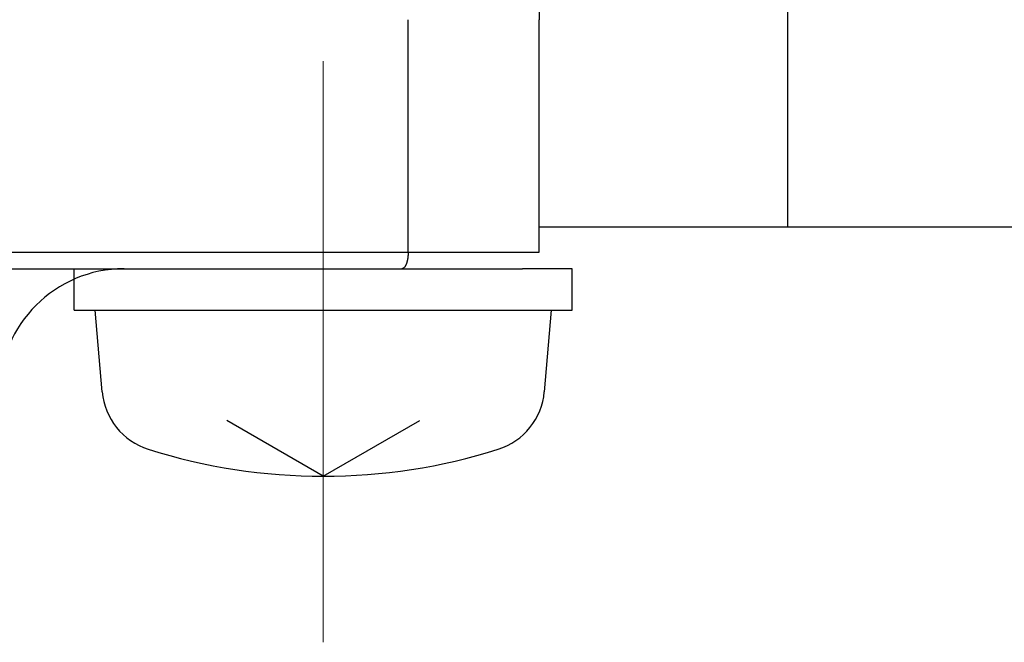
# Model space of a CAD drawing. Header units: millimetres. Extents: x 0 to 1300, y 0 to 891.
# Tile 118 of 142: x 340.74 to 352.61, y 568.49 to 575.99. Entities that reach past the tile are written whole.
import ezdxf

# ---------------------------------------------------------------- set-up
doc = ezdxf.new("R2010")
doc.units = ezdxf.units.MM
doc.header["$LTSCALE"] = 0.547069
doc.linetypes.add('CENTER', pattern=[50.8, 31.75, -6.35, 6.35, -6.35])
doc.layers.add('NoLayerName_001', color=7, linetype='Continuous')

msp = doc.modelspace()

# ---------------------------------------------------------------- linework, layer by layer
at = {"layer": 'NoLayerName_001', "color": 7, "linetype": 'Continuous', "lineweight": 25}
for p, q in [((350, 573.4913), (350, 662.4913)), ((347, 586.6104), (347, 575.9913)), ((356.5, 573.4913), (347, 573.4913)), ((341.4, 572.4913), (341.4, 572.9913)), ((347.4, 572.4913), (347.4, 572.9913)), ((341.4, 572.4913), (347.4, 572.4913)), ((341.7359, 571.5094), (341.65, 572.4913)), ((347.0641, 571.5094), (347.15, 572.4913)), ((344.4, 570.4913), (343.2371, 571.1627)), ((344.4, 570.4913), (345.5629, 571.1627))]:
    msp.add_line(p, q, dxfattribs=at)
at = {"layer": 'NoLayerName_001', "color": 60, "linetype": 'Continuous', "lineweight": 25}
for p, q in [((345.4229, 573.1913), (345.4229, 575.9913)), ((347, 573.1913), (347, 575.9913)), ((322, 573.1913), (347, 573.1913)), ((322.2, 572.9913), (346.8, 572.9913)), ((347.4, 572.9913), (346.8, 572.9913))]:
    msp.add_line(p, q, dxfattribs=at)
at = {"layer": 'NoLayerName_001', "color": 4, "linetype": 'CENTER', "lineweight": 13}
msp.add_line((344.4, 575.4913), (344.4, 568.4913), dxfattribs=at)
at = {"layer": 'NoLayerName_001', "color": 60, "linetype": 'Continuous', "lineweight": 25}
msp.add_arc((342, 571.4913), 1.5, 90, 180, dxfattribs=at)
at = {"layer": 'NoLayerName_001', "color": 7, "linetype": 'Continuous', "lineweight": 25}
for centre, radius, start, end in [((342.5329, 571.5791), 0.8, 185, 252.47322), ((346.2671, 571.5791), 0.8, 287.52678, 355), ((344.4, 577.4913), 7, 252.47322, 287.52678)]:
    msp.add_arc(centre, radius, start, end, dxfattribs=at)
at = {"layer": 'NoLayerName_001', "color": 60, "linetype": 'Continuous', "lineweight": 25}
for points, knots in [([(345.4229, 573.1913), (345.4229, 573.1896), (345.4229, 573.1862), (345.4228, 573.1812), (345.4227, 573.1761), (345.4225, 573.1711), (345.4223, 573.166), (345.4221, 573.161), (345.4218, 573.1559), (345.4214, 573.1509), (345.421, 573.1459), (345.4205, 573.1408), (345.42, 573.1358), (345.4194, 573.1308), (345.4188, 573.1258), (345.4181, 573.1208), (345.4174, 573.1158), (345.4166, 573.1108), (345.4157, 573.1058), (345.4148, 573.1008), (345.4138, 573.0959), (345.4128, 573.0909), (345.4117, 573.086), (345.4105, 573.0811), (345.4092, 573.0762), (345.4079, 573.0713), (345.4065, 573.0665), (345.405, 573.0617), (345.4034, 573.0569), (345.4018, 573.0521), (345.4, 573.0474), (345.3981, 573.0427), (345.3961, 573.0381), (345.394, 573.0335), (345.3917, 573.029), (345.3893, 573.0245), (345.3867, 573.0202), (345.3839, 573.0159), (345.381, 573.0118), (345.3778, 573.0079), (345.3755, 573.0055), (345.3743, 573.0042)], [0, 0, 0, 0, 0.00504769, 0.01009709, 0.01514791, 0.02019983, 0.02525261, 0.03030597, 0.0353597, 0.04041358, 0.04546743, 0.05052108, 0.05557441, 0.06062729, 0.06567964, 0.0707314, 0.07578253, 0.08083302, 0.08588284, 0.09093196, 0.09598043, 0.10102839, 0.10607612, 0.11112397, 0.11617244, 0.12122166, 0.12627115, 0.13132056, 0.13636989, 0.14141945, 0.14646989, 0.15152166, 0.15657353, 0.1616247, 0.16667554, 0.17172767, 0.17678339, 0.18184003, 0.18689505, 0.1919513, 0.19701749, 0.19701749, 0.19701749, 0.19701749]), ([(345.3743, 573.0042), (345.3731, 573.0031), (345.3707, 573.0007), (345.3666, 572.9976), (345.3623, 572.995), (345.3576, 572.993), (345.3527, 572.9915), (345.3493, 572.9914), (345.3476, 572.9913)], [0, 0, 0, 0, 0.005072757, 0.010138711, 0.015210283, 0.020314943, 0.025412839, 0.030469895, 0.030469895, 0.030469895, 0.030469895])]:
    msp.add_open_spline(points, degree=3, knots=knots, dxfattribs=at)

doc.saveas('drawing.dxf')
